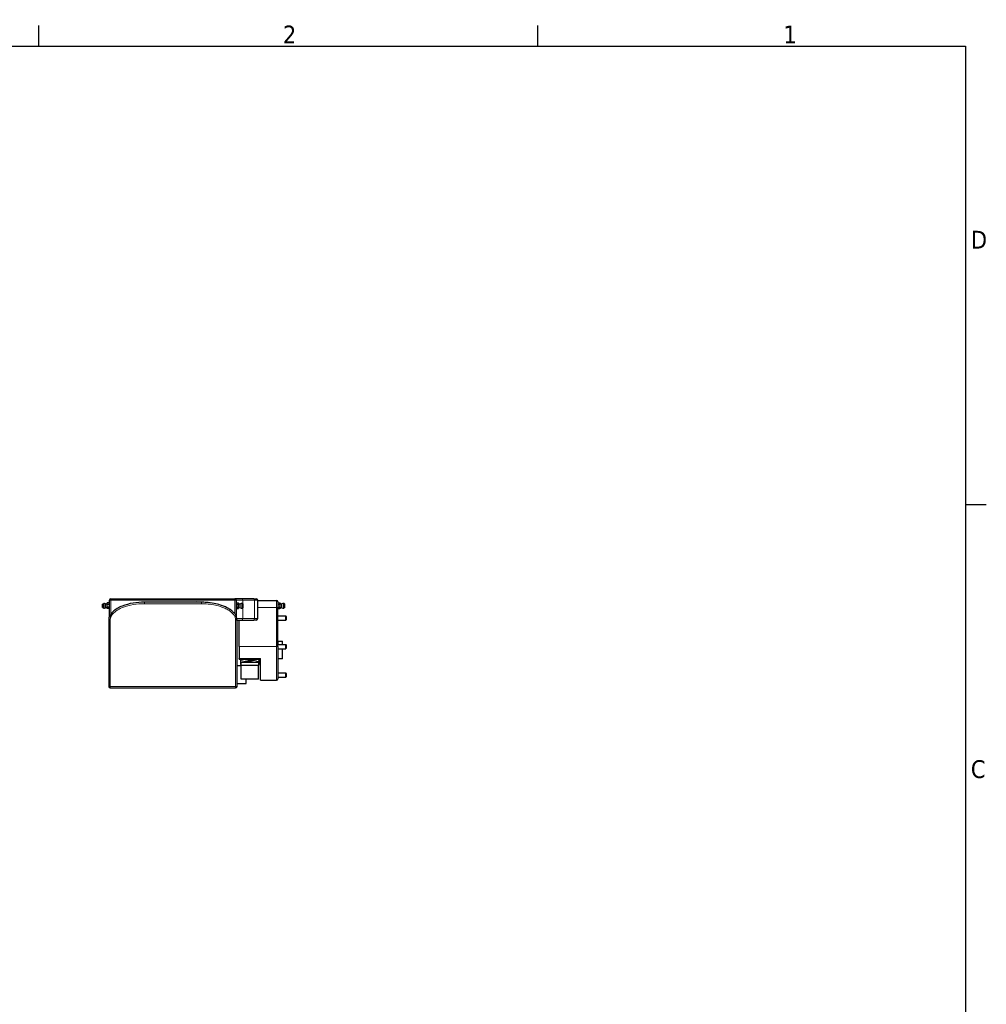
# Model space of a CAD drawing. Header units: millimetres. Extents: x 0 to 4200, y 0 to 2970.
# Tile 16 of 16: x 2773 to 4129, y 1526 to 2907. Entities that reach past the tile are written whole.
import ezdxf

# ---------------------------------------------------------------- set-up
doc = ezdxf.new("R2010")
doc.units = ezdxf.units.MM
doc.header["$LTSCALE"] = 7
for name, color, linetype, lineweight in [('Bordo (ISO)', 7, 'Continuous', 25), ('Visibile (ISO)', 7, 'Continuous', 25), ('Visibile sottile (ISO)', 7, 'Continuous', 13)]:
    doc.layers.add(name, color=color, linetype=linetype, lineweight=lineweight)
doc.styles.add('Testo nota (ISO)', font='tahoma.ttf')

# ---------------------------------------------------------------- blocks, each defined once
blk = doc.blocks.new('Bordi Bordo di default')
at = {"layer": 'Bordo (ISO)'}
for p, q in [((280, 287), (280, 289.9)), ((350, 287), (350, 289.9)), ((410, 222.75), (412.9, 222.75))]:
    blk.add_line(p, q, dxfattribs=at)
at = {"layer": 'Bordo (ISO)', "flags": 128}
blk.add_lwpolyline([(10, 10), (10, 287), (410, 287), (410, 10), (10, 10)], dxfattribs=at)
at = {"layer": 'Bordo (ISO)', "char_height": 2.5, "attachment_point": 7, "style": 'Testo nota (ISO)'}
for s, insert in [('2', (314.24, 287.4)), ('1', (384.44, 287.4)), ('D', (410.73, 258.62)), ('C', (410.73, 184.33))]:
    blk.add_mtext(s, dxfattribs=dict(at, insert=insert))

msp = doc.modelspace()

# ---------------------------------------------------------------- linework, layer by layer
at = {"layer": 'Visibile (ISO)'}
for p, q in [((2889.3, 2087.6), (2891.1, 2088.5)), ((2889.3, 2083.1), (2889.3, 2087.6)), ((2891.1, 2082.1), (2891.1, 2088.5)), ((2893.5, 2082.7), (2893.5, 2088)), ((2896.1, 2088.3), (2896.1, 2089.3)), ((2898.8, 2089.3), (2896.1, 2089.3)), ((2896.1, 2087.3), (2896.1, 2088.3)), ((2896.1, 2085.3), (2896.1, 2087.3)), ((2898.8, 2087.3), (2896.1, 2087.3)), ((2896.1, 2083.3), (2896.1, 2085.3)), ((2899.1, 2088.8), (2898.8, 2089.3)), ((2899.1, 2070.3), (2899.1, 2093.3)), ((2901.1, 2095.3), (3075.1, 2095.3)), ((3028.1, 2090.3), (2948.1, 2090.3)), ((3084.9, 2095.3), (3075.1, 2095.3)), ((3077.1, 2093.3), (3077.1, 2070.3)), ((3077.1, 2088.8), (3077.4, 2089.3)), ((3077.4, 2089.3), (3080.1, 2089.3)), ((3077.4, 2087.3), (3080.1, 2087.3)), ((3080.1, 2088.3), (3080.1, 2089.3)), ((3080.1, 2087.3), (3080.1, 2088.3)), ((3080.1, 2085.3), (3080.1, 2087.3)), ((3080.1, 2083.3), (3080.1, 2085.3)), ((3082.7, 2082.7), (3082.7, 2088)), ((3101.5, 2095.3), (3084.9, 2095.3)), ((3085.2, 2082.1), (3085.2, 2088.5)), ((3086.9, 2087.6), (3085.2, 2088.5)), ((3086.9, 2083.1), (3086.9, 2087.6)), ((3101.5, 2095.3), (3105.1, 2095.3)), ((3107.1, 2067.3), (3107.1, 2093.3)), ((3107.1, 2092.8), (3133.4, 2092.8)), ((3135.4, 2090.8), (3135.4, 2082.8)), ((3135.4, 2088.8), (3135.7, 2089.3)), ((3135.7, 2089.3), (3138.1, 2089.3)), ((3135.7, 2087.3), (3138.1, 2087.3)), ((3138.4, 2088.8), (3138.1, 2089.3)), ((3138.4, 2088.4), (3138.4, 2088.8)), ((3138.4, 2088.4), (3138.4, 2088.3)), ((3138.4, 2085.4), (3138.4, 2088.3)), ((3138.4, 2085.4), (3138.4, 2085.2)), ((3138.4, 2081.7), (3138.4, 2085.2)), ((3141, 2082.6), (3141, 2087.9)), ((3143.5, 2082.1), (3143.5, 2088.4)), ((3145.2, 2087.5), (3143.5, 2088.4)), ((3145.2, 2083), (3145.2, 2087.5)), ((2889.3, 2083.1), (2891.1, 2082.1)), ((2896.1, 2082.3), (2896.1, 2083.3)), ((2898.8, 2083.3), (2896.1, 2083.3)), ((2896.1, 2081.3), (2896.1, 2082.3)), ((2898.8, 2081.3), (2896.1, 2081.3)), ((2899.1, 2081.8), (2898.8, 2081.3)), ((3077.1, 2081.8), (3077.4, 2081.3)), ((3077.4, 2083.3), (3080.1, 2083.3)), ((3077.4, 2081.3), (3080.1, 2081.3)), ((3080.1, 2082.3), (3080.1, 2083.3)), ((3080.1, 2081.3), (3080.1, 2082.3)), ((3086.9, 2083.1), (3085.2, 2082.1)), ((3135.4, 2028.1), (3135.4, 2082.8)), ((3135.4, 2081.8), (3135.7, 2081.3)), ((3135.7, 2083.3), (3138.1, 2083.3)), ((3135.7, 2081.3), (3138.1, 2081.3)), ((3138.4, 2081.8), (3138.1, 2081.3)), ((3145.2, 2083), (3143.5, 2082.1)), ((2898.1, 2065.3), (2898.1, 1972.3)), ((3078.1, 1972.3), (3078.1, 2065.3)), ((3078.1, 2065.3), (3084.9, 2065.3)), ((3081.1, 2028.1), (3081.1, 2065.3)), ((3084.9, 2065.3), (3101.5, 2065.3)), ((3105.1, 2065.3), (3101.5, 2065.3)), ((3135.4, 2071.1), (3146.3, 2071.1)), ((3135.4, 2065.1), (3146.3, 2065.1)), ((3146.3, 2065.1), (3146.3, 2071.1)), ((3146.9, 2070.5), (3146.3, 2071.1)), ((3146.9, 2065.7), (3146.3, 2065.1)), ((3146.9, 2070.5), (3146.9, 2065.7)), ((3135.8, 2035.9), (3135.4, 2035.9)), ((3135.4, 2031.1), (3146.3, 2031.1)), ((3135.8, 2035.9), (3141.8, 2035.9)), ((3141.8, 2031.1), (3141.8, 2035.9)), ((3146.3, 2025.1), (3146.3, 2031.1)), ((3146.9, 2030.5), (3146.3, 2031.1)), ((3146.9, 2030.5), (3146.9, 2025.7)), ((3081.1, 2028.1), (3081.1, 2011.6)), ((3135.4, 2028.1), (3135.4, 1983.1)), ((3135.4, 2025.1), (3146.3, 2025.1)), ((3141.8, 2010.9), (3141.8, 2025.1)), ((3146.9, 2025.7), (3146.3, 2025.1)), ((3081.1, 2010.3), (3081.1, 2011.6)), ((3081.1, 2010.3), (3111.1, 2010.3)), ((3083.1, 2010.3), (3083.1, 2007.6)), ((3083.4, 2007.6), (3083.1, 2007.6)), ((3083.4, 2010.3), (3083.4, 2010.3)), ((3083.4, 2009), (3083.4, 2010.3)), ((3083.4, 2005.9), (3083.4, 2009)), ((3083.4, 2005.1), (3083.4, 2005.9)), ((3083.4, 2003.4), (3083.4, 2005.1)), ((3083.4, 2003), (3083.4, 2003.4)), ((3083.4, 2002.8), (3083.4, 2003)), ((3084.1, 2006.3), (3108.1, 2006.3)), ((3084.1, 2001.8), (3084.1, 2006.3)), ((3108.1, 2006.3), (3108.1, 2001.8)), ((3108.9, 2002.8), (3108.1, 2002.8)), ((3108.9, 2010.3), (3108.9, 2007.3)), ((3108.9, 2007.6), (3109.1, 2007.6)), ((3108.9, 2006.3), (3108.9, 2007.3)), ((3108.9, 2006.3), (3108.9, 2004.1)), ((3108.9, 2003.5), (3108.9, 2004.1)), ((3108.9, 2003.5), (3108.9, 2002.8)), ((3108.9, 2002.8), (3108.9, 2002.8)), ((3109.1, 2007.6), (3109.1, 2010.3)), ((3109.1, 2008.1), (3111.1, 2008.1)), ((3111.1, 1981.1), (3111.1, 2011.6)), ((3135.4, 2010.9), (3135.8, 2010.9)), ((3141.8, 2010.9), (3135.8, 2010.9)), ((3084.1, 2001.3), (3078.1, 2001.3)), ((3108.1, 2001.8), (3084.1, 2001.8)), ((3084.1, 1982.3), (3084.1, 2001.8)), ((3108.1, 1982.3), (3108.1, 2001.8)), ((3135.4, 1991.1), (3146.3, 1991.1)), ((3146.3, 1985.1), (3146.3, 1991.1)), ((3146.9, 1990.5), (3146.3, 1991.1)), ((3146.9, 1990.5), (3146.9, 1985.7)), ((3078.1, 1976.3), (3091.1, 1976.3)), ((3108.1, 1982.3), (3084.1, 1982.3)), ((3091.1, 1976.3), (3091.1, 1982.3)), ((3111.1, 1981.1), (3133.4, 1981.1)), ((3135.4, 1985.1), (3146.3, 1985.1)), ((3146.9, 1985.7), (3146.3, 1985.1)), ((2900.1, 1970.3), (3076.1, 1970.3))]:
    msp.add_line(p, q, dxfattribs=at)
for centre, radius, start, end in [((2891.7, 2085.3), 3.25, 54.6254, 100.6387), ((2893, 2093.9), 6, 275.227, 301.3313), ((2901.1, 2093.3), 2, 90, 180), ((3075.1, 2093.3), 2, 0, 90), ((3083.2, 2093.9), 6, 238.6687, 264.773), ((3084.6, 2085.3), 3.25, 79.3613, 125.3746), ((3105.1, 2093.3), 2, 0, 90), ((3133.4, 2090.8), 2, 0, 90), ((3141.5, 2093.9), 6, 238.6687, 264.773), ((3142.9, 2085.2), 3.25, 79.3613, 125.3746), ((2891.7, 2085.3), 3.25, 259.3613, 305.3746), ((2893, 2076.7), 6, 58.6687, 84.773), ((3083.2, 2076.7), 6, 95.227, 121.3313), ((3084.6, 2085.3), 3.25, 234.6254, 280.6387), ((3141.5, 2076.6), 6, 95.227, 121.3313), ((3142.9, 2085.2), 3.25, 234.6254, 280.6387), ((3105.1, 2067.3), 2, 270, 0), ((3133.4, 1983.1), 2, 270, 0), ((2900.1, 1972.3), 2, 180, 270), ((3076.1, 1972.3), 2, 270, 0)]:
    msp.add_arc(centre, radius, start, end, dxfattribs=at)
for points, knots in [([(2948.1, 2090.3), (2942.8, 2090.3), (2937.5, 2089.9), (2927.1, 2088.2), (2921.9, 2086.8), (2914.6, 2083.9), (2912.3, 2082.8), (2907.8, 2080.2), (2905.7, 2078.7), (2902.1, 2075.2), (2900.6, 2073.4), (2899.1, 2070.3), (2898.7, 2069.3), (2898.2, 2067.3), (2898.1, 2066.3), (2898.1, 2065.3)], [0, 0, 0, 0, 1.553203, 1.553203, 3.106406, 3.106406, 3.845163, 3.845163, 4.583921, 4.583921, 5.217624, 5.217624, 5.48808, 5.48808, 5.742575, 5.742575, 5.742575, 5.742575]), ([(3078.1, 2065.3), (3078.1, 2066.1), (3078, 2067), (3077.6, 2069.1), (3077.1, 2070.3), (3075.8, 2072.9), (3074.9, 2074.1), (3073, 2076.4), (3071.9, 2077.4), (3069.4, 2079.5), (3067.9, 2080.5), (3064.5, 2082.5), (3062.5, 2083.5), (3058.6, 2085.1), (3056.8, 2085.8), (3052, 2087.3), (3049, 2088.1), (3042.4, 2089.3), (3038.7, 2089.8), (3032.7, 2090.2), (3030.4, 2090.3), (3028.1, 2090.3)], [0, 0, 0, 0, 0.210305, 0.210305, 0.546793, 0.546793, 0.963547, 0.963547, 1.371331, 1.371331, 1.87615, 1.87615, 2.512927, 2.512927, 3.088571, 3.088571, 3.980047, 3.980047, 5.067043, 5.067043, 5.741583, 5.741583, 5.741583, 5.741583])]:
    msp.add_open_spline(points, degree=3, knots=knots, dxfattribs=at)
for points in [[(2899.1, 2088.4), (2899.1, 2088.8), (2898.8, 2089.3)], [(2898.8, 2087.3), (2899.1, 2087.8), (2899.1, 2088.3)], [(2899.1, 2085.4), (2899.1, 2086.3), (2898.8, 2087.3)], [(2898.8, 2083.3), (2899.1, 2084.3), (2899.1, 2085.2)], [(3077.4, 2089.3), (3077.1, 2088.8), (3077.1, 2088.4)], [(3077.1, 2088.3), (3077.1, 2087.8), (3077.4, 2087.3)], [(3077.4, 2087.3), (3077.1, 2086.3), (3077.1, 2085.4)], [(3077.1, 2085.2), (3077.1, 2084.3), (3077.4, 2083.3)], [(3135.7, 2089.3), (3135.4, 2088.8), (3135.4, 2088.4)], [(3135.4, 2088.3), (3135.4, 2087.8), (3135.7, 2087.3)], [(3135.7, 2087.3), (3135.4, 2086.3), (3135.4, 2085.4)], [(3135.4, 2085.2), (3135.4, 2084.3), (3135.7, 2083.3)], [(3138.4, 2088.4), (3138.4, 2088.8), (3138.1, 2089.3)], [(3138.1, 2087.3), (3138.4, 2087.8), (3138.4, 2088.3)], [(3138.4, 2085.4), (3138.4, 2086.3), (3138.1, 2087.3)], [(3138.1, 2083.3), (3138.4, 2084.3), (3138.4, 2085.2)], [(2899.1, 2082.3), (2899.1, 2082.8), (2898.8, 2083.3)], [(2898.8, 2081.3), (2899.1, 2081.8), (2899.1, 2082.2)], [(3077.4, 2083.3), (3077.1, 2082.8), (3077.1, 2082.3)], [(3077.1, 2082.2), (3077.1, 2081.8), (3077.4, 2081.3)], [(3135.7, 2083.3), (3135.4, 2082.8), (3135.4, 2082.3)], [(3135.4, 2082.2), (3135.4, 2081.8), (3135.7, 2081.3)], [(3138.4, 2082.3), (3138.4, 2082.8), (3138.1, 2083.3)], [(3138.1, 2081.3), (3138.4, 2081.8), (3138.4, 2082.2)]]:
    msp.add_rational_spline(points, [1, 1.03575377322, 1], degree=2, dxfattribs=at)
for points in [[(3083.4, 2009), (3085, 2009.4), (3086.6, 2009.9), (3088.2, 2010.3)], [(3083.5, 2010.3), (3083.4, 2010.3), (3083.4, 2010.3), (3083.4, 2010.3)], [(3084.1, 2006.1), (3083.9, 2006), (3083.6, 2006), (3083.4, 2005.9)], [(3083.4, 2005.1), (3083.6, 2005.1), (3083.9, 2005.2), (3084.1, 2005.2)], [(3084.1, 2003.4), (3083.9, 2003.4), (3083.6, 2003.4), (3083.4, 2003.4)], [(3083.4, 2003), (3083.6, 2003), (3083.9, 2003.1), (3084.1, 2003.1)], [(3084.1, 2002.8), (3083.9, 2002.8), (3083.6, 2002.8), (3083.4, 2002.8)], [(3102.3, 2010.3), (3096.6, 2008.8), (3091, 2007.4), (3085.3, 2006.3)], [(3090, 2006.3), (3095.7, 2007.4), (3101.3, 2008.8), (3107, 2010.3)], [(3108.9, 2007.3), (3107.3, 2006.9), (3105.7, 2006.6), (3104.1, 2006.3)], [(3108.1, 2006.2), (3108.4, 2006.2), (3108.6, 2006.3), (3108.9, 2006.3)], [(3108.9, 2004.1), (3108.6, 2004), (3108.4, 2004), (3108.1, 2004)], [(3108.1, 2003.5), (3108.4, 2003.5), (3108.6, 2003.5), (3108.9, 2003.5)], [(3108.9, 2002.8), (3108.6, 2002.8), (3108.4, 2002.8), (3108.1, 2002.8)]]:
    msp.add_open_spline(points, degree=3, dxfattribs=at)
at = {"layer": 'Visibile sottile (ISO)'}
for p, q in [((2901.1, 2093.3), (2899.1, 2093.3)), ((2901.1, 2095.3), (2901.1, 2093.3)), ((2901.1, 2093.3), (2901.1, 2073.8)), ((3075.1, 2093.3), (2901.1, 2093.3)), ((2948.1, 2088.3), (2948.1, 2090.3)), ((2948.1, 2088.3), (3028.1, 2088.3)), ((3028.1, 2088.3), (3028.1, 2090.3)), ((3075.1, 2093.3), (3075.1, 2095.3)), ((3075.1, 2073.8), (3075.1, 2093.3)), ((3077.1, 2093.3), (3075.1, 2093.3)), ((3077.1, 2093.3), (3086, 2093.3)), ((3086, 2088), (3086, 2093.3)), ((3086, 2093.3), (3102.7, 2093.3)), ((3107.1, 2093.3), (3102.7, 2093.3)), ((3102.7, 2093.3), (3102.7, 2067.3)), ((3133.4, 2082.8), (3133.4, 2092.8)), ((3086, 2067.3), (3086, 2082.6)), ((3107.1, 2082.8), (3133.4, 2082.8)), ((3133.4, 2082.8), (3133.4, 2028.1)), ((3135.4, 2082.8), (3133.4, 2082.8)), ((2900.1, 2065.3), (2898.1, 2065.3)), ((2900.1, 1972.3), (2900.1, 2065.3)), ((3076.1, 2065.3), (3078.1, 2065.3)), ((3076.1, 2065.3), (3076.1, 1972.3)), ((3086, 2067.3), (3077.9, 2067.3)), ((3102.7, 2067.3), (3086, 2067.3)), ((3102.7, 2067.3), (3107.1, 2067.3)), ((3135.8, 2035.9), (3135.8, 2031.1)), ((3081.1, 2028.1), (3133.4, 2028.1)), ((3133.4, 1981.1), (3133.4, 2028.1)), ((3135.4, 2028.1), (3133.4, 2028.1)), ((3135.8, 2025.1), (3135.8, 2010.9)), ((3111.1, 2011.6), (3081.1, 2011.6)), ((2898.1, 1972.3), (2900.1, 1972.3)), ((2900.1, 1972.3), (2900.1, 1970.3)), ((3076.1, 1972.3), (2900.1, 1972.3)), ((3076.1, 1970.3), (3076.1, 1972.3)), ((3076.1, 1972.3), (3078.1, 1972.3))]:
    msp.add_line(p, q, dxfattribs=at)
msp.add_arc((3020.6, 2080.3), 11, 65.38, 114.62, dxfattribs=at)
for centre, major_axis, start_param, end_param in [((3084.9, 2093.3), (0, 2), 4.712389, 6.283185), ((3101.5, 2093.3), (0, 2), 4.712389, 6.283185), ((3084.9, 2067.3), (0, -2), 0, 1.570796), ((3101.5, 2067.3), (0, -2), 0, 1.570796)]:
    msp.add_ellipse(centre, major_axis=major_axis, ratio=0.5547, start_param=start_param, end_param=end_param, dxfattribs=at)
for points, knots in [([(2900.1, 2065.3), (2900.1, 2066.1), (2900.2, 2067), (2900.6, 2068.7), (2900.9, 2069.5), (2902.3, 2072.3), (2903.6, 2073.9), (2906.9, 2077.1), (2908.9, 2078.5), (2913.2, 2081), (2915.4, 2082.1), (2922.5, 2084.9), (2927.6, 2086.2), (2937.8, 2087.9), (2942.9, 2088.3), (2948.1, 2088.3)], [-5.742575, -5.742575, -5.742575, -5.742575, -5.48808, -5.48808, -5.217624, -5.217624, -4.583921, -4.583921, -3.845163, -3.845163, -3.106406, -3.106406, -1.553203, -1.553203, 0, 0, 0, 0]), ([(3028.1, 2088.3), (3030.4, 2088.3), (3032.6, 2088.2), (3038.5, 2087.8), (3042.1, 2087.4), (3048.5, 2086.1), (3051.4, 2085.4), (3056.1, 2083.9), (3057.9, 2083.3), (3061.6, 2081.7), (3063.5, 2080.8), (3066.8, 2078.8), (3068.2, 2077.9), (3070.5, 2075.9), (3071.5, 2075), (3073.3, 2072.9), (3074.2, 2071.8), (3075.3, 2069.6), (3075.7, 2068.5), (3076, 2066.7), (3076.1, 2066), (3076.1, 2065.3)], [-5.741583, -5.741583, -5.741583, -5.741583, -5.067043, -5.067043, -3.980047, -3.980047, -3.088571, -3.088571, -2.512927, -2.512927, -1.87615, -1.87615, -1.371331, -1.371331, -0.963547, -0.963547, -0.546793, -0.546793, -0.210305, -0.210305, 0, 0, 0, 0])]:
    msp.add_open_spline(points, degree=3, knots=knots, dxfattribs=at)

# ---------------------------------------------------------------- block references
at = {"xscale": 10, "yscale": 10, "zscale": 10}
msp.add_blockref('Bordi Bordo di default', (0, 0), dxfattribs=at)

doc.saveas('drawing.dxf')
